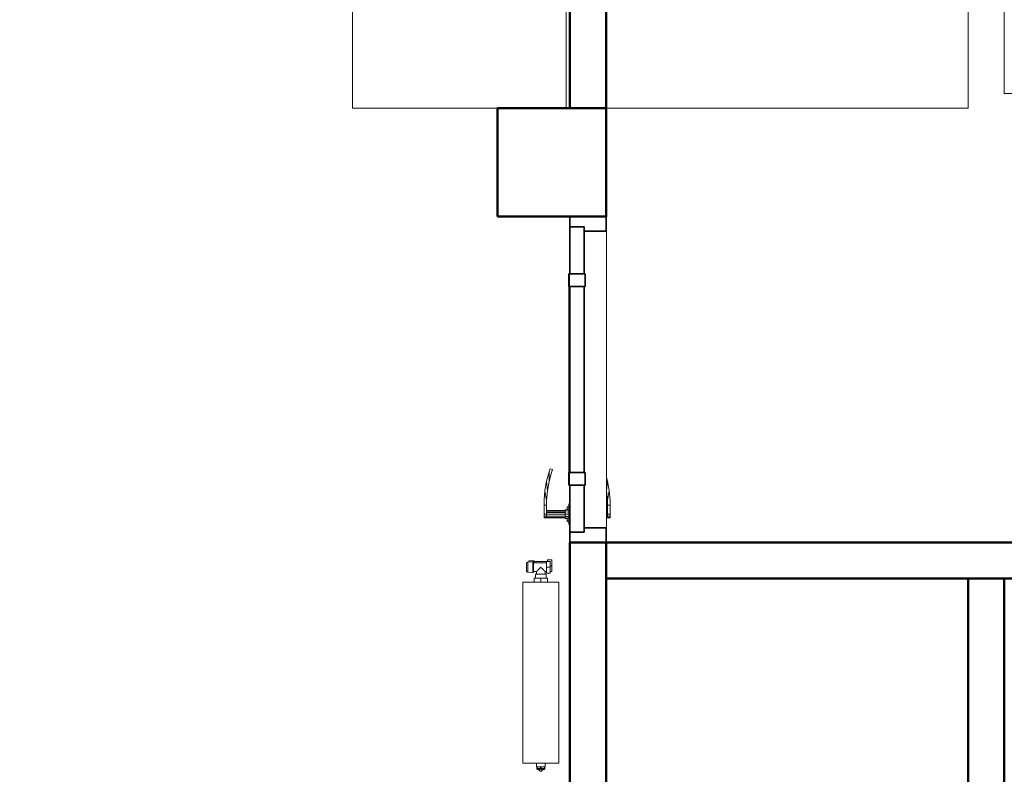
# Model space of a CAD drawing. Header units: millimetres. Extents: x 106 to 22495, y 2709 to 43185.
# Tile 16 of 76: x 12011 to 14730, y 36835 to 38920. Entities that reach past the tile are written whole.
import ezdxf

# ---------------------------------------------------------------- set-up
doc = ezdxf.new("R2010")
doc.units = ezdxf.units.MM
doc.linetypes.add('ADSK_Скрыто', pattern=[300, 150, -150])
for name, color, linetype, lineweight in [('A-COLS-____-MCUT', 52, 'Continuous', 50), ('A-COLS-____-OTLN', 52, 'Continuous', 20), ('A-DETL-____-HDLN', 90, 'ADSK_Скрыто', 9), ('A-DOOR-____-MCUT', 31, 'Continuous', 35), ('A-DOOR-____-OTLN', 31, 'Continuous', 20), ('A-GENM-____-MCUT', 13, 'Continuous', 50), ('A-GENM-____-OTLN', 13, 'Continuous', 20), ('A-WALL-____-MCUT', 113, 'Continuous', 50), ('A-WALL-____-OTLN', 113, 'Continuous', 20), ('I-FURN-____-MCUT', 30, 'Continuous', 9), ('I-FURN-____-OTLN', 30, 'Continuous', 20), ('M-EQPM-____-OTLN', 50, 'Continuous', 20), ('S-STRS-____-OTLN', 31, 'Continuous', 20)]:
    doc.layers.add(name, color=color, linetype=linetype, lineweight=lineweight)

# ---------------------------------------------------------------- blocks, each defined once
blk = doc.blocks.new('Family - 83 new-609542-В_Этаж 03_Вентиляция')
at = {"layer": 'S-STRS-____-OTLN', "color": 253}
for p, q in [((100, 220), (1100, 220)), ((100, 220), (100, -60)), ((100, -60), (1100, -60)), ((100, -60), (100, -340)), ((100, -340), (1100, -340)), ((100, -340), (100, -620)), ((100, -620), (1100, -620)), ((100, -620), (100, -900)), ((100, -900), (1100, -900)), ((100, -900), (100, -1180)), ((100, -1180), (1100, -1180)), ((100, -1180), (100, -1460)), ((100, -1460), (1100, -1460)), ((100, -1460), (100, -1740)), ((100, -1740), (1100, -1740)), ((100, -1740), (100, -2020)), ((100, -2020), (1100, -2020)), ((100, -2020), (100, -2300)), ((100, -2300), (1100, -2300)), ((100, -2300), (100, -2580)), ((100, -2580), (1100, -2580))]:
    blk.add_line(p, q, dxfattribs=at)
blk = doc.blocks.new('Family - Concrete - Structural-609543-В_Этаж 03_Вентиляция')
blk.add_blockref('Family - 83 new-609542-В_Этаж 03_Вентиляция', (0, 0))
blk = doc.blocks.new('Family - 83 new-609544-В_Этаж 03_Вентиляция')
at = {"layer": 'S-STRS-____-OTLN', "color": 253}
for p, q in [((-1000, -2300), (0, -2300)), ((0, -2580), (0, -2300)), ((100, -2580), (0, -2580)), ((-1000, -3580), (1100, -3580))]:
    blk.add_line(p, q, dxfattribs=at)
blk = doc.blocks.new('Family - Concrete - Structural-609545-В_Этаж 03_Вентиляция')
blk.add_blockref('Family - 83 new-609544-В_Этаж 03_Вентиляция', (0, 0))
blk = doc.blocks.new('Family - 83 new-609546-В_Этаж 03_Вентиляция')
at = {"layer": 'S-STRS-____-OTLN', "color": 253}
for p, q in [((-1000, 180), (0, 180)), ((0, 180), (0, -60)), ((-1000, -60), (0, -60)), ((0, -60), (0, -340)), ((-1000, -340), (0, -340)), ((0, -340), (0, -620)), ((-1000, -620), (0, -620)), ((0, -620), (0, -900)), ((-1000, -900), (0, -900)), ((0, -900), (0, -1180)), ((-1000, -1180), (0, -1180)), ((0, -1180), (0, -1460)), ((-1000, -1460), (0, -1460)), ((0, -1460), (0, -1740)), ((-1000, -1740), (0, -1740)), ((0, -1740), (0, -2020)), ((0, -2020), (-1000, -2020)), ((0, -2020), (0, -2300))]:
    blk.add_line(p, q, dxfattribs=at)
blk = doc.blocks.new('Family - Concrete - Structural-609547-В_Этаж 03_Вентиляция')
blk.add_blockref('Family - 83 new-609546-В_Этаж 03_Вентиляция', (0, 0))
blk = doc.blocks.new('Family - STAIR - 002-609548-В_Этаж 03_Вентиляция')
for name in ['Family - Concrete - Structural-609543-В_Этаж 03_Вентиляция', 'Family - Concrete - Structural-609547-В_Этаж 03_Вентиляция', 'Family - Concrete - Structural-609545-В_Этаж 03_Вентиляция']:
    blk.add_blockref(name, (0, 0))
blk = doc.blocks.new('Прямая форма - 83 new-611985-В_Этаж 03_Вентиляция')
at = {"layer": 'A-WALL-____-MCUT', "color": 9}
for p, q in [((1900, 50), (200, 50)), ((200, 50), (200, -50)), ((1900, -50), (1900, 50)), ((200, -50), (1900, -50))]:
    blk.add_line(p, q, dxfattribs=at)
blk = doc.blocks.new('Прямая форма - SW - 010-611986-В_Этаж 03_Вентиляция')
blk.add_blockref('Прямая форма - 83 new-611985-В_Этаж 03_Вентиляция', (0, 0))
blk = doc.blocks.new('Прямая форма - 83 new-611997-В_Этаж 03_Вентиляция')
at = {"layer": 'A-COLS-____-MCUT', "color": 9}
for p, q in [((24510.3, 38675.8), (24210.3, 38675.8)), ((24210.3, 38675.8), (24210.3, 38375.8)), ((24510.3, 38375.8), (24510.3, 38675.8)), ((24210.3, 38375.8), (24510.3, 38375.8))]:
    blk.add_line(p, q, dxfattribs=at)
blk = doc.blocks.new('Прямая форма - CRE - 002-611998-В_Этаж 03_Вентиляция')
blk.add_blockref('Прямая форма - 83 new-611997-В_Этаж 03_Вентиляция', (-24360.3, -38525.8))
blk = doc.blocks.new('Прямая форма - CRE - 002-612048-В_Этаж 03_Вентиляция')
blk.add_blockref('Прямая форма - 83 new-611997-В_Этаж 03_Вентиляция', (-24360.3, -38525.8))
blk = doc.blocks.new('Прямая форма - 83 new-612726-В_Этаж 03_Вентиляция')
at = {"layer": 'A-WALL-____-MCUT', "color": 9}
for p, q in [((0, 0), (0, -100)), ((3800, 0), (0, 0)), ((3800, -100), (3800, 0)), ((0, -100), (1261.5, -100)), ((1301.5, -100), (3800, -100))]:
    blk.add_line(p, q, dxfattribs=at)
blk = doc.blocks.new('Прямая форма - SW - 009-612727-В_Этаж 03_Вентиляция')
blk.add_blockref('Прямая форма - 83 new-612726-В_Этаж 03_Вентиляция', (0, 0))
blk = doc.blocks.new('Прямая форма - 83 new-608765-В_Этаж 03_Вентиляция')
at = {"layer": 'A-DOOR-____-MCUT', "color": 53}
for p, q in [((-422, 0), (-450, 0)), ((-450, 0), (-450, -100)), ((-292, 0), (-422, 0)), ((-422, 0), (-422, -40)), ((-422, -40), (-422, 0)), ((-257, 2.5), (-292, 2.5)), ((-292, 2.5), (-292, -42.5)), ((-292, -40), (-292, 0)), ((-257, -42.5), (-257, 2.5)), ((257, 0), (-257, 0)), ((-257, 0), (-257, -40)), ((292, 2.5), (257, 2.5)), ((257, 2.5), (257, -42.5)), ((257, -40), (257, 0)), ((292, -42.5), (292, 2.5)), ((422, 0), (292, 0)), ((292, 0), (292, -40)), ((450, 0), (422, 0)), ((422, 0), (422, -40)), ((422, -40), (422, 0)), ((450, -100), (450, 0)), ((-422, -40), (-292, -40)), ((-410, -40), (-422, -40)), ((-410, -100), (-410, -40)), ((-292, -42.5), (-257, -42.5)), ((-257, -40), (257, -40)), ((257, -42.5), (292, -42.5)), ((292, -40), (422, -40)), ((422, -40), (410, -40)), ((410, -40), (410, -100)), ((-450, -100), (-410, -100)), ((410, -100), (450, -100))]:
    blk.add_line(p, q, dxfattribs=at)
at = {"layer": 'A-DOOR-____-OTLN', "color": 253}
for p, q in [((-382, 71), (-380.7, 71)), ((-382, 71), (-382, 64)), ((-380.7, 64), (-382, 64)), ((-382, 64), (-380.7, 64)), ((-382, 64), (-382, 13)), ((-380.7, 71), (-377, 71)), ((-380.7, 71), (-380.7, 64)), ((-377, 64), (-380.7, 64)), ((-380.7, 64), (-377, 64)), ((-380.7, 64), (-380.7, 13)), ((-377, 71), (-372, 71)), ((-377, 71), (-377, 64)), ((-372, 64), (-377, 64)), ((-377, 64), (-372, 64)), ((-377, 64), (-377, 13)), ((-372, 71), (-347, 71)), ((-372, 71), (-372, 64)), ((-347, 64), (-372, 64)), ((-372, 64), (-372, 13)), ((-367, 13), (-367, 64)), ((-363.3, 13), (-363.3, 64)), ((-362, 64), (-362, 13)), ((-347, 71), (-347, 64)), ((-333.6, 71), (-347, 71)), ((-347, 71), (-347, 64)), ((-347, 64), (-333.9, 64)), ((-333.9, 64), (-306.9, 68.7)), ((-307.8, 61.7), (-333.9, 64)), ((-306.9, 68.7), (-333.6, 71)), ((-307.8, 61.7), (-280.5, 64)), ((-282, 57.2), (-307.8, 61.7)), ((-280.5, 64), (-306.9, 68.7)), ((-256.7, 50.4), (-282, 57.2)), ((-254.6, 57.1), (-282, 57.2)), ((-280.5, 64), (-254.6, 57.1)), ((-254.6, 57.1), (-246.5, 54.1)), ((-248.8, 47.5), (-256.7, 50.4)), ((-246.5, 54.1), (-248.8, 47.5)), ((-343.5, 3), (-400.5, 3)), ((-400.5, 3), (-400.5, 1)), ((-394, 3), (-392, 7)), ((-392, 7), (-389.3, 7)), ((-391.1, 3), (-389.3, 7)), ((-389.3, 7), (-384.6, 7)), ((-385, 3), (-384, 13)), ((-384, 13), (-382.4, 13)), ((-383.3, 3), (-382.4, 13)), ((-382.4, 13), (-378, 13)), ((-378.5, 3), (-378, 13)), ((-378, 13), (-372, 13)), ((-372, 13), (-366, 13)), ((-372, 3), (-372, 13)), ((-366, 13), (-361.6, 13)), ((-365.5, 3), (-366, 13)), ((-361.6, 13), (-360, 13)), ((-361.6, 13), (-360.7, 3)), ((-360, 13), (-359, 3)), ((-359.4, 7), (-354.7, 7)), ((-354.7, 7), (-352, 7)), ((-354.7, 7), (-352.9, 3)), ((-352, 7), (-350, 3)), ((-343.5, 1), (-343.5, 3)), ((-257, 2.5), (-253.6, 2.5)), ((-253.6, 2.5), (-250.3, 2.5)), ((-253.6, 2.5), (-253.6, 1)), ((-250.3, 2.5), (-247, 2.5)), ((-250.3, 2.5), (-250.3, 1)), ((-247, 2.5), (-243.9, 2.5)), ((-247, 2.5), (-247, 1)), ((-243.9, 2.5), (-240.9, 2.5)), ((-243.9, 2.5), (-243.9, 1)), ((-240.9, 2.5), (-238, 2.5)), ((-240.9, 2.5), (-240.9, 1)), ((-238, 2.5), (-235.3, 2.5)), ((-238, 2.5), (-238, 1)), ((-235.3, 2.5), (-232.7, 2.5)), ((-235.3, 2.5), (-235.3, 1)), ((-232.7, 2.5), (-230.3, 2.5)), ((-232.7, 2.5), (-232.7, 1)), ((-230.3, 2.5), (-227.9, 2.5)), ((-230.3, 2.5), (-230.3, 1)), ((-227.9, 2.5), (-225.8, 2.5)), ((-227.9, 2.5), (-227.9, 1)), ((-225.8, 2.5), (-223.8, 2.5)), ((-225.8, 2.5), (-225.8, 1)), ((-223.8, 2.5), (-222, 2.5)), ((-223.8, 2.5), (-223.8, 1)), ((-222, 2.5), (0, 2.5)), ((-222, 2.5), (-222, 1)), ((0, 2.5), (222, 2.5)), ((222, 2.5), (223.8, 2.5)), ((222, 2.5), (222, 1)), ((223.8, 2.5), (225.8, 2.5)), ((223.8, 2.5), (223.8, 1)), ((225.8, 2.5), (227.9, 2.5)), ((225.8, 2.5), (225.8, 1)), ((227.9, 2.5), (230.3, 2.5)), ((227.9, 2.5), (227.9, 1)), ((230.3, 2.5), (232.7, 2.5)), ((230.3, 2.5), (230.3, 1)), ((232.7, 2.5), (235.3, 2.5)), ((232.7, 2.5), (232.7, 1)), ((235.3, 2.5), (238, 2.5)), ((235.3, 2.5), (235.3, 1)), ((238, 2.5), (240.9, 2.5)), ((238, 2.5), (238, 1)), ((240.9, 2.5), (243.9, 2.5)), ((240.9, 2.5), (240.9, 1)), ((243.9, 2.5), (247, 2.5)), ((243.9, 2.5), (243.9, 1)), ((247, 2.5), (250.3, 2.5)), ((247, 2.5), (247, 1)), ((250.3, 2.5), (253.6, 2.5)), ((250.3, 2.5), (250.3, 1)), ((253.6, 2.5), (257, 2.5)), ((253.6, 2.5), (253.6, 1)), ((-382, -101), (-382, -104)), ((-382, -104), (-380.7, -104)), ((-382, -104), (-382, -111)), ((-380.7, -104), (-382, -104)), ((-380.7, -101), (-380.7, -104)), ((-380.7, -104), (-377, -104)), ((-380.7, -104), (-380.7, -111)), ((-377, -104), (-380.7, -104)), ((-377, -101), (-377, -104)), ((-377, -104), (-372, -104)), ((-377, -104), (-377, -111)), ((-377, -104), (-372, -104)), ((-372, -101), (-372, -104)), ((-372, -104), (-347, -104)), ((-372, -104), (-372, -111)), ((-367, -104), (-367, -101)), ((-363.3, -104), (-363.3, -101)), ((-362, -101), (-362, -104)), ((-347, -104), (-347, -111)), ((-333.9, -104), (-347, -104)), ((-347, -104), (-347, -111)), ((-307.8, -101.7), (-333.9, -104)), ((-306.9, -108.7), (-333.9, -104)), ((-333.6, -111), (-306.9, -108.7)), ((-307.8, -101.7), (-303.7, -101)), ((-280.5, -104), (-307.8, -101.7)), ((-280.5, -104), (-306.9, -108.7)), ((-269.3, -101), (-280.5, -104)), ((-380.7, -111), (-382, -111)), ((-377, -111), (-380.7, -111)), ((-372, -111), (-377, -111)), ((-347, -111), (-372, -111)), ((-347, -111), (-333.6, -111))]:
    blk.add_line(p, q, dxfattribs=at)
blk = doc.blocks.new('Прямая форма - DOO - 006-612748-В_Этаж 03_Вентиляция')
blk.add_blockref('Прямая форма - 83 new-608765-В_Этаж 03_Вентиляция', (450, 100))
blk = doc.blocks.new('Прямая форма - 83 new-612765-В_Этаж 03_Вентиляция')
at = {"layer": 'I-FURN-____-MCUT', "color": 133}
for p, q in [((2400, 0), (0, 0)), ((0, 0), (0, -2142.9)), ((2400, -10), (2400, 0)), ((10, -2142.9), (10, -10)), ((10, -10), (2400, -10)), ((0, -2142.9), (10, -2142.9))]:
    blk.add_line(p, q, dxfattribs=at)
at = {"layer": 'I-FURN-____-OTLN', "color": 253}
for p, q in [((840.4, -600), (840.4, -10)), ((840.4, -10), (840.4, -600)), ((862.8, -48), (888.4, -22.4)), ((888.4, -22.4), (923.4, -13)), ((894.4, -32.8), (888.4, -22.4)), ((923.4, -25), (894.4, -32.8)), ((923.4, -13), (1757.4, -13)), ((923.4, -25), (923.4, -13)), ((1757.4, -25), (923.4, -25)), ((1757.4, -13), (1792.4, -22.4)), ((1757.4, -25), (1757.4, -13)), ((1786.4, -32.8), (1757.4, -25)), ((1792.4, -22.4), (1786.4, -32.8)), ((1792.4, -22.4), (1818, -48)), ((1840.4, -600), (1840.4, -10)), ((1840.4, -10), (1840.4, -600)), ((853.4, -83), (862.8, -48)), ((873.2, -54), (862.8, -48)), ((873.2, -54), (865.4, -83)), ((894.4, -32.8), (873.2, -54)), ((1807.7, -54), (1786.4, -32.8)), ((1807.7, -54), (1818, -48)), ((1815.4, -83), (1807.7, -54)), ((1818, -48), (1827.4, -83)), ((853.4, -517), (853.4, -83)), ((865.4, -83), (853.4, -83)), ((865.4, -83), (865.4, -517)), ((921.9, -91.4), (896.3, -117)), ((956.9, -82), (921.9, -91.4)), ((1155.9, -82), (956.9, -82)), ((1190.9, -91.4), (1155.9, -82)), ((1216.5, -117), (1190.9, -91.4)), ((1815.4, -517), (1815.4, -83)), ((1815.4, -83), (1827.4, -83)), ((1827.4, -83), (1827.4, -517)), ((896.3, -117), (886.9, -152)), ((1225.9, -152), (1216.5, -117)), ((886.9, -152), (886.9, -448)), ((1225.9, -448), (1225.9, -152)), ((2400, -200), (2400, -600)), ((1110.9, -274), (1125.9, -270)), ((1125.9, -270), (1140.9, -274)), ((1095.9, -300), (1099.9, -285)), ((1099.9, -285), (1110.9, -274)), ((1105.9, -300), (1108.6, -290)), ((1108.6, -290), (1115.9, -282.7)), ((1115.9, -282.7), (1125.9, -280)), ((1125.9, -280), (1135.9, -282.7)), ((1135.9, -282.7), (1143.2, -290)), ((1140.9, -274), (1151.9, -285)), ((1143.2, -290), (1145.9, -300)), ((1151.9, -285), (1155.9, -300)), ((1099.9, -315), (1095.9, -300)), ((1110.9, -326), (1099.9, -315)), ((1108.6, -310), (1105.9, -300)), ((1115.9, -317.3), (1108.6, -310)), ((1125.9, -330), (1110.9, -326)), ((1125.9, -320), (1115.9, -317.3)), ((1135.9, -317.3), (1125.9, -320)), ((1140.9, -326), (1125.9, -330)), ((1143.2, -310), (1135.9, -317.3)), ((1151.9, -315), (1140.9, -326)), ((1145.9, -300), (1143.2, -310)), ((1155.9, -300), (1151.9, -315)), ((886.9, -448), (896.3, -483)), ((1216.5, -483), (1225.9, -448)), ((896.3, -483), (921.9, -508.6)), ((1190.9, -508.6), (1216.5, -483)), ((921.9, -508.6), (956.9, -518)), ((1155.9, -518), (1190.9, -508.6)), ((862.8, -552), (853.4, -517)), ((865.4, -517), (853.4, -517)), ((865.4, -517), (873.2, -546)), ((956.9, -518), (1155.9, -518)), ((1807.7, -546), (1815.4, -517)), ((1815.4, -517), (1827.4, -517)), ((1827.4, -517), (1818, -552)), ((873.2, -546), (862.8, -552)), ((888.4, -577.6), (862.8, -552)), ((873.2, -546), (894.4, -567.2)), ((894.4, -567.2), (888.4, -577.6)), ((894.4, -567.2), (923.4, -575)), ((1757.4, -575), (1786.4, -567.2)), ((1786.4, -567.2), (1807.7, -546)), ((1786.4, -567.2), (1792.4, -577.6)), ((1818, -552), (1792.4, -577.6)), ((1807.7, -546), (1818, -552)), ((923.4, -587), (888.4, -577.6)), ((923.4, -575), (1757.4, -575)), ((923.4, -575), (923.4, -587)), ((1757.4, -587), (923.4, -587)), ((1757.4, -575), (1757.4, -587)), ((1792.4, -577.6), (1757.4, -587)), ((840.4, -600), (600, -600)), ((600, -600), (600, -2142.9)), ((1840.4, -600), (840.4, -600)), ((1840.4, -600), (2400, -600)), ((90, -1360.7), (70, -1380.7)), ((90, -1360.7), (70, -1380.7)), ((70, -1380.7), (70, -1880.7)), ((70, -1380.7), (70, -1880.7)), ((510, -1360.7), (90, -1360.7)), ((510, -1360.7), (90, -1360.7)), ((375.8, -1386.7), (360, -1394.1)), ((392.6, -1382.2), (375.8, -1386.7)), ((410, -1380.7), (392.6, -1382.2)), ((427.4, -1382.2), (410, -1380.7)), ((444.2, -1386.7), (427.4, -1382.2)), ((460, -1394.1), (444.2, -1386.7)), ((530, -1380.7), (510, -1360.7)), ((530, -1380.7), (510, -1360.7)), ((530, -1880.7), (530, -1380.7)), ((530, -1880.7), (530, -1380.7)), ((154.3, -1410.2), (142.5, -1415.8)), ((167, -1406.8), (154.3, -1410.2)), ((180, -1405.7), (167, -1406.8)), ((193, -1406.8), (180, -1405.7)), ((205.7, -1410.2), (193, -1406.8)), ((217.5, -1415.8), (205.7, -1410.2)), ((345.7, -1404.1), (333.4, -1416.4)), ((360, -1394.1), (345.7, -1404.1)), ((474.3, -1404.1), (460, -1394.1)), ((486.6, -1416.4), (474.3, -1404.1)), ((122.5, -1432.5), (115, -1443.2)), ((131.8, -1423.3), (122.5, -1432.5)), ((142.5, -1415.8), (131.8, -1423.3)), ((228.2, -1423.3), (217.5, -1415.8)), ((237.5, -1432.5), (228.2, -1423.3)), ((245, -1443.2), (237.5, -1432.5)), ((323.4, -1430.7), (316, -1446.5)), ((333.4, -1416.4), (323.4, -1430.7)), ((496.6, -1430.7), (486.6, -1416.4)), ((504, -1446.5), (496.6, -1430.7)), ((106.1, -1467.7), (105, -1480.7)), ((109.5, -1455.1), (106.1, -1467.7)), ((115, -1443.2), (109.5, -1455.1)), ((250.5, -1455.1), (245, -1443.2)), ((253.9, -1467.7), (250.5, -1455.1)), ((255, -1480.7), (253.9, -1467.7)), ((311.5, -1463.3), (310, -1480.7)), ((316, -1446.5), (311.5, -1463.3)), ((508.5, -1463.3), (504, -1446.5)), ((510, -1480.7), (508.5, -1463.3)), ((105, -1480.7), (106.1, -1493.7)), ((106.1, -1493.7), (109.5, -1506.4)), ((250.5, -1506.4), (253.9, -1493.7)), ((253.9, -1493.7), (255, -1480.7)), ((310, -1480.7), (311.5, -1498.1)), ((508.5, -1498.1), (510, -1480.7)), ((109.5, -1506.4), (115, -1518.2)), ((115, -1518.2), (122.5, -1528.9)), ((237.5, -1528.9), (245, -1518.2)), ((245, -1518.2), (250.5, -1506.4)), ((311.5, -1498.1), (316, -1514.9)), ((316, -1514.9), (323.4, -1530.7)), ((496.6, -1530.7), (504, -1514.9)), ((504, -1514.9), (508.5, -1498.1)), ((122.5, -1528.9), (131.8, -1538.2)), ((131.8, -1538.2), (142.5, -1545.7)), ((142.5, -1545.7), (154.3, -1551.2)), ((205.7, -1551.2), (217.5, -1545.7)), ((217.5, -1545.7), (228.2, -1538.2)), ((228.2, -1538.2), (237.5, -1528.9)), ((323.4, -1530.7), (333.4, -1545)), ((333.4, -1545), (345.7, -1557.3)), ((474.3, -1557.3), (486.6, -1545)), ((486.6, -1545), (496.6, -1530.7)), ((154.3, -1551.2), (167, -1554.6)), ((167, -1554.6), (180, -1555.7)), ((180, -1555.7), (193, -1554.6)), ((193, -1554.6), (205.7, -1551.2)), ((345.7, -1557.3), (360, -1567.3)), ((360, -1567.3), (375.8, -1574.7)), ((375.8, -1574.7), (392.6, -1579.2)), ((427.4, -1579.2), (444.2, -1574.7)), ((444.2, -1574.7), (460, -1567.3)), ((460, -1567.3), (474.3, -1557.3)), ((392.6, -1579.2), (410, -1580.7)), ((410, -1580.7), (427.4, -1579.2)), ((172.6, -1682.2), (155.8, -1686.7)), ((190, -1680.7), (172.6, -1682.2)), ((207.4, -1682.2), (190, -1680.7)), ((224.2, -1686.7), (207.4, -1682.2)), ((125.7, -1704.1), (113.4, -1716.4)), ((140, -1694.1), (125.7, -1704.1)), ((155.8, -1686.7), (140, -1694.1)), ((240, -1694.1), (224.2, -1686.7)), ((254.3, -1704.1), (240, -1694.1)), ((266.6, -1716.4), (254.3, -1704.1)), ((384.3, -1710.2), (372.5, -1715.8)), ((397, -1706.8), (384.3, -1710.2)), ((410, -1705.7), (397, -1706.8)), ((423, -1706.8), (410, -1705.7)), ((435.7, -1710.2), (423, -1706.8)), ((447.5, -1715.8), (435.7, -1710.2)), ((103.4, -1730.7), (96, -1746.5)), ((113.4, -1716.4), (103.4, -1730.7)), ((276.6, -1730.7), (266.6, -1716.4)), ((284, -1746.5), (276.6, -1730.7)), ((352.5, -1732.5), (345, -1743.2)), ((361.8, -1723.3), (352.5, -1732.5)), ((372.5, -1715.8), (361.8, -1723.3)), ((458.2, -1723.3), (447.5, -1715.8)), ((467.5, -1732.5), (458.2, -1723.3)), ((475, -1743.2), (467.5, -1732.5)), ((91.5, -1763.3), (90, -1780.7)), ((96, -1746.5), (91.5, -1763.3)), ((288.5, -1763.3), (284, -1746.5)), ((290, -1780.7), (288.5, -1763.3)), ((339.5, -1755.1), (336.1, -1767.7)), ((345, -1743.2), (339.5, -1755.1)), ((480.5, -1755.1), (475, -1743.2)), ((483.9, -1767.7), (480.5, -1755.1)), ((90, -1780.7), (91.5, -1798.1)), ((288.5, -1798.1), (290, -1780.7)), ((336.1, -1767.7), (335, -1780.7)), ((335, -1780.7), (336.1, -1793.7)), ((336.1, -1793.7), (339.5, -1806.4)), ((480.5, -1806.4), (483.9, -1793.7)), ((485, -1780.7), (483.9, -1767.7)), ((483.9, -1793.7), (485, -1780.7)), ((91.5, -1798.1), (96, -1814.9)), ((96, -1814.9), (103.4, -1830.7)), ((276.6, -1830.7), (284, -1814.9)), ((284, -1814.9), (288.5, -1798.1)), ((339.5, -1806.4), (345, -1818.2)), ((345, -1818.2), (352.5, -1828.9)), ((467.5, -1828.9), (475, -1818.2)), ((475, -1818.2), (480.5, -1806.4)), ((103.4, -1830.7), (113.4, -1845)), ((113.4, -1845), (125.7, -1857.3)), ((254.3, -1857.3), (266.6, -1845)), ((266.6, -1845), (276.6, -1830.7)), ((352.5, -1828.9), (361.8, -1838.2)), ((361.8, -1838.2), (372.5, -1845.7)), ((372.5, -1845.7), (384.3, -1851.2)), ((435.7, -1851.2), (447.5, -1845.7)), ((447.5, -1845.7), (458.2, -1838.2)), ((458.2, -1838.2), (467.5, -1828.9)), ((125.7, -1857.3), (140, -1867.3)), ((140, -1867.3), (155.8, -1874.7)), ((155.8, -1874.7), (172.6, -1879.2)), ((207.4, -1879.2), (224.2, -1874.7)), ((224.2, -1874.7), (240, -1867.3)), ((240, -1867.3), (254.3, -1857.3)), ((384.3, -1851.2), (397, -1854.6)), ((397, -1854.6), (410, -1855.7)), ((410, -1855.7), (423, -1854.6)), ((423, -1854.6), (435.7, -1851.2)), ((70, -1880.7), (90, -1900.7)), ((70, -1880.7), (90, -1900.7)), ((510, -1900.7), (90, -1900.7)), ((90, -1900.7), (510, -1900.7)), ((172.6, -1879.2), (190, -1880.7)), ((190, -1880.7), (207.4, -1879.2)), ((530, -1880.7), (510, -1900.7)), ((510, -1900.7), (530, -1880.7)), ((600, -2142.9), (10, -2142.9))]:
    blk.add_line(p, q, dxfattribs=at)
blk = doc.blocks.new('Прямая форма - FU - 053-612766-В_Этаж 03_Вентиляция')
blk.add_blockref('Прямая форма - 83 new-612765-В_Этаж 03_Вентиляция', (0, 0))
blk = doc.blocks.new('Прямая форма - 83 new-612777-В_Этаж 03_Вентиляция')
at = {"layer": 'A-WALL-____-MCUT', "color": 9}
for p, q in [((1649.6, 0), (900, 0)), ((900, 0), (900, -100)), ((1649.6, -100), (1649.6, 0)), ((900, -100), (1649.6, -100))]:
    blk.add_line(p, q, dxfattribs=at)
blk = doc.blocks.new('Прямая форма - SW - 011-612778-В_Этаж 03_Вентиляция')
blk.add_blockref('Прямая форма - 83 new-612777-В_Этаж 03_Вентиляция', (0, 0))
blk = doc.blocks.new('Family - DOO - 006-612780-В_Этаж 03_Вентиляция')
at = {"layer": 'A-GENM-____-MCUT', "lineweight": 9}
for p, q in [((450, 1), (-450, 1)), ((-450, 1), (-450, -101)), ((450, -101), (450, 1)), ((-450, -101), (450, -101))]:
    blk.add_line(p, q, dxfattribs=at)
blk = doc.blocks.new('Прямая форма - 83 new-613557-В_Этаж 03_Вентиляция')
at = {"layer": 'A-WALL-____-MCUT', "color": 9}
for p, q in [((0, 100), (0, 0)), ((2100, 100), (0, 100)), ((2100, 0), (2100, 100)), ((0, 0), (2100, 0))]:
    blk.add_line(p, q, dxfattribs=at)
blk = doc.blocks.new('Прямая форма - SW - 010-613558-В_Этаж 03_Вентиляция')
blk.add_blockref('Прямая форма - 83 new-613557-В_Этаж 03_Вентиляция', (0, 0))
blk = doc.blocks.new('83 new_ifc_RVT-1-В_Этаж 03_Вентиляция')
at = {"layer": 'A-COLS-____-OTLN', "color": 253, "lineweight": 20}
for name in ['Прямая форма - CRE - 002-611998-В_Этаж 03_Вентиляция', 'Прямая форма - CRE - 002-612048-В_Этаж 03_Вентиляция']:
    blk.add_blockref(name, (24360.3, 38525.8), dxfattribs=at)
at = {"layer": 'A-DOOR-____-OTLN', "color": 253, "lineweight": 20, "rotation": 90}
blk.add_blockref('Прямая форма - DOO - 006-612748-В_Этаж 03_Вентиляция', (24510.3, 37475.8), dxfattribs=at)
at = {"layer": 'A-GENM-____-OTLN', "color": 253, "lineweight": 20, "rotation": 270}
blk.add_blockref('Family - DOO - 006-612780-В_Этаж 03_Вентиляция', (24510.3, 37925.8), dxfattribs=at)
at = {"layer": 'A-WALL-____-OTLN', "color": 253, "lineweight": 20}
for name, p, rotation in [('Прямая форма - SW - 009-612727-В_Этаж 03_Вентиляция', (24510.3, 42475.8), 270), ('Прямая форма - SW - 011-612778-В_Этаж 03_Вентиляция', (24510.3, 38375.8), 270), ('Прямая форма - SW - 010-611986-В_Этаж 03_Вентиляция', (25560.3, 35475.8), 90)]:
    blk.add_blockref(name, p, dxfattribs=dict(at, rotation=rotation))
blk.add_blockref('Прямая форма - SW - 010-613558-В_Этаж 03_Вентиляция', (24510.3, 37375.8), dxfattribs=at)
at = {"layer": 'I-FURN-____-OTLN', "color": 253, "lineweight": 20, "rotation": 270}
blk.add_blockref('Прямая форма - FU - 053-612766-В_Этаж 03_Вентиляция', (24410.3, 41075.8), dxfattribs=at)
at = {"layer": 'S-STRS-____-OTLN', "color": 253, "lineweight": 20, "rotation": 180}
blk.add_blockref('Family - STAIR - 002-609548-В_Этаж 03_Вентиляция', (25610.3, 38895.8), dxfattribs=at)
blk = doc.blocks.new('ADSK_Радиатор универсальный_Боковое подключение_Клапаны - Радиатор 600х500-1669047-В_Этаж 03_Вентиляция')
at = {"layer": 'A-DETL-____-HDLN', "flags": 128}
for points in [[(-304, 0), (-304, 0), (-304, 0), (-303.9, 0), (-303.8, 0)], [(-303.8, 0), (-303.9, 0), (-303.9, 0), (-304, 0), (-304, 0), (-304, 0)], [(-278, 0), (-278, 0), (-278, 0), (-278.1, 0), (-278.2, 0), (-278.3, 0)], [(-278.2, 0), (-278.1, 0), (-278.1, 0), (-278, 0), (-278, 0), (-278, 0)], [(-299.8, -20), (-299.9, -20), (-299.9, -20), (-300, -20), (-300, -20), (-300, -20), (-300, -20)], [(-300, -20), (-300, -20), (-300, -20), (-299.9, -20), (-299.9, -20), (-299.8, -20), (-299.7, -20)], [(-282, -20), (-282, -20), (-282, -20), (-282.1, -20), (-282.1, -20), (-282.2, -20), (-282.3, -20)], [(-282.3, -20), (-282.2, -20), (-282.1, -20), (-282.1, -20), (-282, -20), (-282, -20), (-282, -20), (-282, -20)]]:
    blk.add_lwpolyline(points, dxfattribs=at)
at = {"layer": 'M-EQPM-____-OTLN'}
for p, q in [((250, 70), (-250, 70)), ((-250, 70), (-250, -30)), ((-250, 70), (250, 70)), ((-250, -30), (-250, 70)), ((250, -30), (250, 70)), ((250, 70), (250, -30)), ((-311, 50), (-295, 50)), ((-311, 38), (-311, 50)), ((-307, 38), (-311, 38)), ((-307, 46), (-291, 46)), ((-307, 36), (-307, 46)), ((-307, 36), (-307, 2)), ((-291, 36), (-307, 36)), ((-303, 36), (-303, 0)), ((-295, 50), (-279, 50)), ((-295, 50), (-295, 46)), ((-291, 46), (-275, 46)), ((-291, 46), (-291, 36)), ((-275, 36), (-291, 36)), ((-279, 46), (-279, 50)), ((-279, 32), (-279, 36)), ((-272, 32), (-279, 32)), ((-275, 36), (-275, 46)), ((-261, 34.5), (-272, 34.5)), ((-272, 34.5), (-272, 5.5)), ((-261, 20), (-261, 38.5)), ((-250, 38.5), (-261, 38.5)), ((260, 32), (250, 32)), ((260, 30.9), (260, 32)), ((260, 30.8), (260, 29.9)), ((260, 30.8), (265, 30.8)), ((265, 29.9), (260, 29.9)), ((260, 21.1), (260, 29.8)), ((267, 30.8), (265, 30.8)), ((265, 29.9), (265, 30.8)), ((265, 29.9), (265, 20.9)), ((267, 30.5), (267, 30.8)), ((267, 9.2), (267, 30.8)), ((-308.5, 2), (-308.5, -13)), ((-303, 2), (-308.5, 2)), ((-303, 0), (-279, 0)), ((-279, 0), (-279, 8)), ((-279, 8), (-272, 8)), ((-272, 5.5), (-261, 5.5)), ((-261, 1.5), (-261, 20)), ((-250, 20), (-261, 20)), ((-250, 1.5), (-261, 1.5)), ((250, 8), (260, 8)), ((260, 20.9), (260, 19.1)), ((260, 20.9), (265, 20.9)), ((265, 19.1), (260, 19.1)), ((260, 10.2), (260, 18.9)), ((260, 10.1), (260, 9.2)), ((260, 10.1), (265, 10.1)), ((265, 9.2), (260, 9.2)), ((260, 8), (260, 9.1)), ((265, 19.1), (265, 20.9)), ((265, 19.1), (265, 10.1)), ((265, 9.2), (265, 10.1)), ((265, 9.2), (267, 9.2)), ((267, 22.5), (272, 22.5)), ((267, 17.5), (272, 17.5)), ((267, 9.2), (267, 9.5)), ((272, 17.5), (272, 22.5)), ((-308.5, -13), (-305.2, -13)), ((-306, -2.3), (-304.9, -15.8)), ((-306, -2.3), (-276, -2.3)), ((-304.9, -15.8), (-300.8, -15.8)), ((-300.8, -15.8), (-277.1, -15.8)), ((-277.1, -15.8), (-276, -2.3)), ((-250, -30), (250, -30)), ((250, -30), (-250, -30))]:
    blk.add_line(p, q, dxfattribs=at)
at = {"layer": 'M-EQPM-____-OTLN', "flags": 128}
for points in [[(265, 30.8), (265.5, 30.7), (266, 30.6)], [(267, 29.9), (267.8, 29), (268.6, 27.5), (269.6, 24.3), (269.8, 22.5)], [(-306, -2.3), (-306, -2.3), (-306, -2.2), (-306, -2.1), (-306, -2), (-306, -1.9), (-306, -1.9), (-306, -1.8), (-306, -1.7), (-306, -1.6), (-305.9, -1.5), (-305.9, -1.5), (-305.9, -1.4), (-305.9, -1.3), (-305.9, -1.2), (-305.8, -1.2), (-305.8, -1.1), (-305.7, -1), (-305.7, -1), (-305.7, -0.9), (-305.6, -0.8), (-305.6, -0.8), (-305.5, -0.7), (-305.5, -0.6), (-305.4, -0.6), (-305.4, -0.5), (-305.3, -0.5), (-305.2, -0.4), (-305.2, -0.4), (-305.1, -0.3), (-305, -0.3), (-305, -0.2), (-304.9, -0.2), (-304.8, -0.2), (-304.7, -0.1), (-304.7, -0.1), (-304.6, -0.1), (-304.5, -0.1), (-304.4, 0), (-304.4, 0), (-304.3, 0), (-304.2, 0), (-304.1, 0), (-304, 0), (-304, 0)], [(-304, 0), (-304, 0), (-304, 0), (-303.9, 0), (-303.8, 0), (-303.7, 0), (-303.6, 0), (-303.5, 0), (-303.3, 0), (-303.2, 0), (-303, 0), (-302.8, 0), (-302.5, 0), (-302.3, 0), (-302, 0), (-301.7, 0)], [(-278, 0), (-278, 0), (-278, 0), (-278.1, 0), (-278.2, 0), (-278.3, 0), (-278.4, 0), (-278.5, 0), (-278.7, 0), (-278.8, 0), (-279, 0), (-279.2, 0), (-279.5, 0), (-279.7, 0), (-280, 0), (-280.3, 0), (-280.6, 0), (-280.9, 0), (-281.2, 0), (-281.6, 0), (-281.9, 0), (-282.3, 0), (-282.7, 0), (-283.1, 0), (-283.5, 0), (-284, 0), (-284.4, 0), (-284.9, 0), (-285.3, 0), (-285.8, 0), (-286.3, 0), (-286.8, 0), (-287.3, 0), (-287.8, 0), (-288.3, 0), (-288.8, 0), (-289.3, 0), (-289.8, 0), (-290.3, 0), (-290.9, 0), (-291.4, 0), (-291.9, 0), (-292.4, 0), (-292.9, 0), (-293.4, 0), (-294, 0), (-294.5, 0), (-295, 0), (-295.4, 0), (-295.9, 0), (-296.4, 0), (-296.9, 0), (-297.3, 0), (-297.8, 0), (-298.2, 0), (-298.7, 0), (-299.1, 0), (-299.5, 0), (-299.9, 0), (-300.2, 0), (-300.6, 0), (-300.9, 0), (-301.3, 0), (-301.6, 0), (-301.9, 0), (-302.1, 0), (-302.4, 0), (-302.6, 0), (-302.9, 0), (-303.1, 0), (-303.2, 0), (-303.4, 0), (-303.6, 0), (-303.7, 0), (-303.8, 0), (-303.9, 0), (-303.9, 0), (-304, 0), (-304, 0), (-304, 0)], [(-280.4, 0), (-280.1, 0), (-279.9, 0), (-279.6, 0), (-279.4, 0), (-279.1, 0), (-278.9, 0), (-278.8, 0), (-278.6, 0), (-278.4, 0), (-278.3, 0), (-278.2, 0), (-278.1, 0), (-278.1, 0), (-278, 0), (-278, 0), (-278, 0)], [(-278, 0), (-277.9, 0), (-277.8, 0), (-277.8, 0), (-277.7, 0), (-277.6, 0), (-277.5, -0.1), (-277.4, -0.1), (-277.4, -0.1), (-277.3, -0.1), (-277.2, -0.2), (-277.1, -0.2), (-277.1, -0.2), (-277, -0.3), (-276.9, -0.3), (-276.9, -0.3), (-276.8, -0.4), (-276.7, -0.4), (-276.7, -0.5), (-276.6, -0.6), (-276.6, -0.6), (-276.5, -0.7), (-276.5, -0.7), (-276.4, -0.8), (-276.4, -0.9), (-276.3, -0.9), (-276.3, -1), (-276.2, -1.1), (-276.2, -1.1), (-276.2, -1.2), (-276.1, -1.3), (-276.1, -1.4), (-276.1, -1.4), (-276.1, -1.5), (-276, -1.6), (-276, -1.7), (-276, -1.7), (-276, -1.8), (-276, -1.9), (-276, -2), (-276, -2.1), (-276, -2.1), (-276, -2.2), (-276, -2.3), (-276, -2.3)], [(265, 9.2), (265.5, 9.3), (266, 9.4)], [(267, 10.1), (267.8, 11), (268.6, 12.5), (269.6, 15.7), (269.8, 17.5)], [(-300, -20), (-300.2, -20), (-300.4, -20), (-300.6, -20), (-300.8, -19.9), (-301, -19.9), (-301.2, -19.9), (-301.4, -19.8), (-301.6, -19.7), (-301.8, -19.7), (-301.9, -19.6), (-302.1, -19.5), (-302.3, -19.4), (-302.5, -19.3), (-302.7, -19.2), (-302.8, -19.1), (-303, -19), (-303.1, -18.9), (-303.3, -18.8), (-303.4, -18.6), (-303.6, -18.5), (-303.7, -18.3), (-303.9, -18.2), (-304, -18), (-304.1, -17.9), (-304.2, -17.7), (-304.3, -17.5), (-304.4, -17.4), (-304.5, -17.2), (-304.6, -17), (-304.7, -16.8), (-304.7, -16.6), (-304.8, -16.4), (-304.8, -16.2), (-304.9, -16), (-304.9, -15.8)], [(-296.3, -20), (-296.6, -20), (-296.9, -20), (-297.1, -20), (-297.4, -20), (-297.6, -20), (-297.9, -20), (-298.1, -20), (-298.3, -20), (-298.5, -20), (-298.7, -20), (-298.9, -20), (-299.1, -20), (-299.2, -20), (-299.4, -20), (-299.5, -20), (-299.6, -20), (-299.7, -20), (-299.8, -20), (-299.9, -20), (-299.9, -20), (-300, -20), (-300, -20), (-300, -20), (-300, -20)], [(-300, -20), (-300, -20), (-300, -20), (-299.9, -20), (-299.9, -20), (-299.8, -20), (-299.7, -20), (-299.6, -20), (-299.5, -20), (-299.4, -20), (-299.3, -20), (-299.1, -20), (-299, -20), (-298.8, -20), (-298.6, -20), (-298.4, -20), (-298.2, -20), (-298, -20), (-297.8, -20), (-297.5, -20), (-297.3, -20), (-297, -20), (-296.7, -20), (-296.5, -20), (-296.2, -20), (-295.9, -20), (-295.6, -20), (-295.2, -20), (-294.9, -20), (-294.6, -20), (-294.3, -20), (-293.9, -20), (-293.6, -20), (-293.2, -20), (-292.9, -20), (-292.5, -20), (-292.2, -20), (-291.8, -20), (-291.5, -20), (-291.1, -20), (-290.7, -20), (-290.4, -20), (-290, -20), (-289.7, -20), (-289.3, -20), (-289, -20), (-288.6, -20), (-288.3, -20), (-287.9, -20), (-287.6, -20), (-287.3, -20), (-286.9, -20), (-286.6, -20), (-286.3, -20), (-286, -20), (-285.7, -20), (-285.4, -20), (-285.1, -20), (-284.9, -20), (-284.6, -20), (-284.4, -20), (-284.1, -20), (-283.9, -20), (-283.7, -20), (-283.5, -20), (-283.3, -20), (-283.1, -20), (-282.9, -20), (-282.8, -20), (-282.6, -20), (-282.5, -20), (-282.4, -20), (-282.3, -20), (-282.2, -20), (-282.1, -20), (-282.1, -20), (-282, -20), (-282, -20), (-282, -20), (-282, -20)], [(-282, -20), (-282, -20), (-282, -20), (-282.1, -20), (-282.1, -20), (-282.2, -20), (-282.3, -20), (-282.4, -20), (-282.5, -20), (-282.6, -20), (-282.7, -20), (-282.9, -20), (-283, -20), (-283.2, -20), (-283.4, -20), (-283.6, -20), (-283.8, -20), (-284, -20), (-284.2, -20), (-284.5, -20), (-284.7, -20), (-285, -20), (-285.3, -20), (-285.5, -20), (-285.8, -20)], [(-277.1, -15.8), (-277.1, -16), (-277.2, -16.2), (-277.2, -16.4), (-277.3, -16.6), (-277.3, -16.8), (-277.4, -17), (-277.5, -17.2), (-277.6, -17.4), (-277.7, -17.5), (-277.8, -17.7), (-277.9, -17.9), (-278, -18), (-278.1, -18.2), (-278.3, -18.3), (-278.4, -18.5), (-278.6, -18.6), (-278.7, -18.8), (-278.9, -18.9), (-279, -19), (-279.2, -19.1), (-279.3, -19.2), (-279.5, -19.3), (-279.7, -19.4), (-279.9, -19.5), (-280.1, -19.6), (-280.2, -19.7), (-280.4, -19.7), (-280.6, -19.8), (-280.8, -19.9), (-281, -19.9), (-281.2, -19.9), (-281.4, -20), (-281.6, -20), (-281.8, -20), (-282, -20)]]:
    blk.add_lwpolyline(points, dxfattribs=at)
at = {"layer": 'M-EQPM-____-OTLN'}
for points, knots in [([(-291, 20), (-290.2, 20.8), (-288.7, 22.3), (-286.8, 24.2), (-285.5, 25.5), (-284.8, 26.2), (-284.3, 26.7), (-283.8, 27.2), (-283.3, 27.7), (-282.8, 28.2), (-282.3, 28.7), (-281.8, 29.2), (-281.4, 29.6), (-281, 30), (-280.6, 30.4), (-280.3, 30.7), (-279.9, 31.1), (-279.7, 31.3), (-279.4, 31.6), (-279.2, 31.8), (-279.1, 31.9), (-279, 32), (-279, 32)], [0, 0, 0, 0, 0.142857, 0.285714, 0.357143, 0.392857, 0.428571, 0.464286, 0.5, 0.535714, 0.571429, 0.607143, 0.642857, 0.678571, 0.714286, 0.75, 0.785714, 0.821429, 0.857143, 0.892857, 0.928571, 1, 1, 1, 1]), ([(-279, 8), (-279, 8), (-279.1, 8.1), (-279.2, 8.2), (-279.4, 8.4), (-279.7, 8.7), (-279.9, 8.9), (-280.3, 9.3), (-280.6, 9.6), (-281, 10), (-281.4, 10.4), (-281.8, 10.8), (-282.3, 11.3), (-282.8, 11.8), (-283.4, 12.4), (-284.1, 13.1), (-284.8, 13.8), (-285.5, 14.5), (-286.8, 15.8), (-288.7, 17.7), (-290.2, 19.2), (-291, 20)], [0, 0, 0, 0, 0.071429, 0.107143, 0.142857, 0.178571, 0.214286, 0.25, 0.285714, 0.321429, 0.357143, 0.392857, 0.428571, 0.464286, 0.5, 0.571429, 0.607143, 0.642857, 0.714286, 0.857143, 1, 1, 1, 1])]:
    blk.add_open_spline(points, degree=3, knots=knots, dxfattribs=at)

msp = doc.modelspace()

# ---------------------------------------------------------------- block references
at = {"lineweight": 9}
msp.add_blockref('83 new_ifc_RVT-1-В_Этаж 03_Вентиляция', (-10880.4, 0), dxfattribs=at)
at = {"layer": 'A-DETL-____-HDLN', "rotation": 269.9999999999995}
msp.add_blockref('ADSK_Радиатор универсальный_Боковое подключение_Клапаны - Радиатор 600х500-1669047-В_Этаж 03_Вентиляция', (13429.8, 37116.4), dxfattribs=at)

doc.saveas('drawing.dxf')
